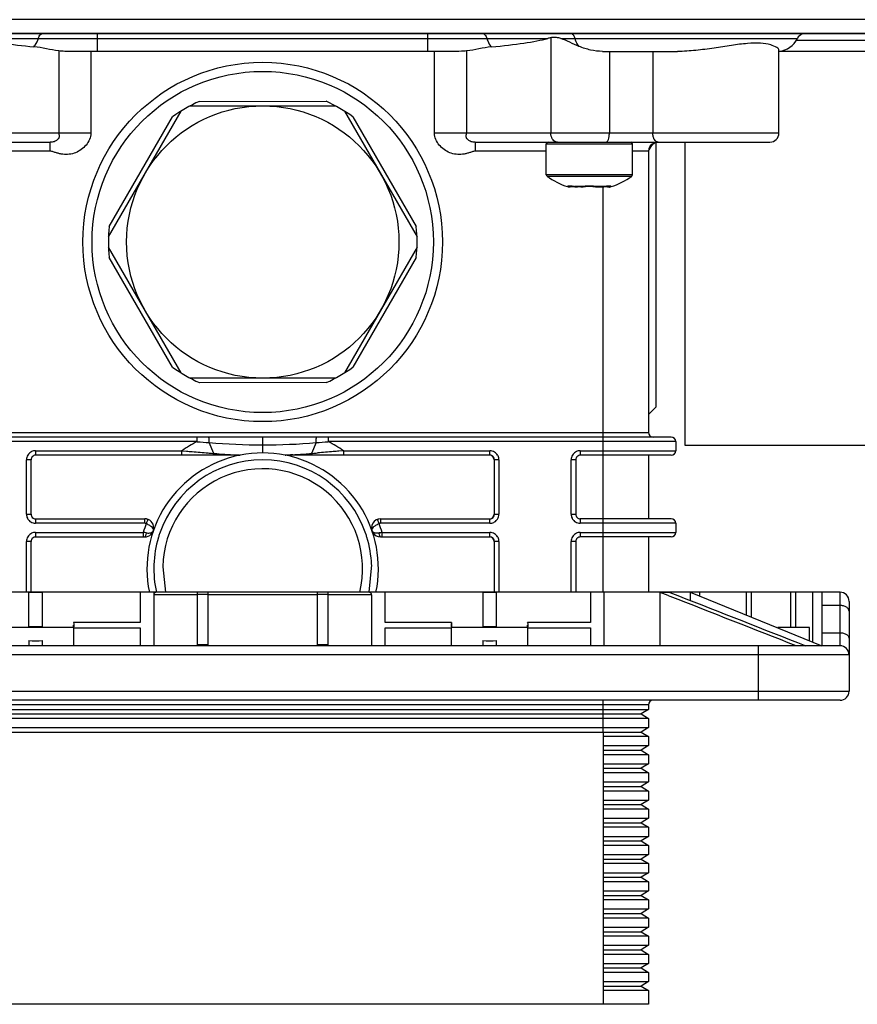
# Model space of a CAD drawing. Header units: millimetres. Extents: x -153 to 753, y 50 to 636.
# Tile 2 of 30: x -106 to -14, y 106 to 215. Entities that reach past the tile are written whole.
import ezdxf

# ---------------------------------------------------------------- set-up
doc = ezdxf.new("R2010")
doc.units = ezdxf.units.MM
doc.header["$LTSCALE"] = 23.1
doc.layers.get('0').update_dxf_attribs({"linetype": 'CONTINUOUS'})

msp = doc.modelspace()

# ---------------------------------------------------------------- linework, layer by layer
at = {"color": 7, "linetype": 'CONTINUOUS'}
for p, q in [((256.77, 214.88), (-153.23, 214.88)), ((-153.23, 213.38), (256.77, 213.38)), ((253.89, 213.3), (-150.35, 213.3)), ((-104.36, 213.38), (-104.36, 213.3)), ((-97.11, 213.38), (-97.11, 213.3)), ((-84.85, 213.38), (-84.85, 213.3)), ((-73.61, 213.38), (-73.61, 213.3)), ((-61.35, 213.38), (-61.35, 213.3)), ((-54.1, 213.38), (-54.1, 213.3)), ((-38.86, 213.38), (-38.86, 213.3)), ((-19.35, 213.38), (-19.35, 213.3)), ((-20.45, 212.62), (-7, 212.62)), ((-58.14, 211.38), (-100.25, 211.38)), ((-41.78, 211.38), (-33.51, 211.38)), ((-22.35, 202.38), (-22.35, 211.54)), ((-87.21, 205.38), (-71.21, 205.38)), ((-86.2, 205.87), (-72.24, 205.88)), ((-96.2, 190.95), (-88.2, 204.8)), ((-96.13, 192.08), (-89.15, 204.17)), ((-70.22, 204.8), (-62.22, 190.95)), ((-69.29, 204.17), (-62.3, 192.08)), ((-135.1, 201.38), (-102.62, 201.38)), ((-55.82, 201.38), (-23.35, 201.38)), ((-47.98, 197.78), (-47.98, 201.18)), ((-38.48, 197.78), (-38.48, 201.18)), ((-36.64, 200.52), (-36.44, 200.92)), ((-36.44, 200.92), (-36.19, 201.2)), ((-36.19, 201.2), (-36.01, 201.32)), ((-35.92, 201.34), (-35.93, 172.18)), ((-32.72, 201.38), (-32.72, 167.98)), ((-36.72, 200.38), (-36.72, 169.38)), ((-45.35, 196.44), (-45.35, 196.44)), ((-45.17, 196.51), (-45, 196.5)), ((-45, 196.5), (-44.82, 196.47)), ((-44.82, 196.47), (-44.55, 196.44)), ((-44.19, 196.44), (-44.14, 196.44)), ((-44.14, 196.44), (-44.08, 196.44)), ((-44.08, 196.44), (-43.9, 196.47)), ((-43.9, 196.47), (-43.66, 196.51)), ((-43.9, 196.47), (-43.9, 196.47)), ((-43.66, 196.51), (-43.28, 196.53)), ((-43.28, 196.53), (-42.87, 196.51)), ((-42.87, 196.51), (-42.56, 196.47)), ((-42.56, 196.47), (-42.38, 196.44)), ((-42.56, 196.47), (-42.56, 196.47)), ((-42.38, 196.44), (-42.38, 196.44)), ((-42.17, 196.44), (-41.96, 196.44)), ((-41.96, 196.44), (-41.92, 196.44)), ((-41.92, 196.44), (-41.63, 196.47)), ((-41.11, 196.44), (-41.11, 196.44)), ((-41.05, 196.53), (-41.03, 196.53)), ((-88.2, 175.95), (-96.2, 189.8)), ((-62.22, 189.8), (-70.22, 175.95)), ((-89.15, 176.58), (-96.13, 188.67)), ((-62.3, 188.67), (-69.28, 176.58)), ((-71.21, 175.38), (-87.21, 175.38)), ((-72.23, 174.88), (-86.2, 174.87)), ((-35.93, 172.18), (-36.73, 171.38)), ((-34.22, 168.88), (-124.22, 168.88)), ((-33.72, 168.38), (-33.72, 167.38)), ((-32.72, 167.98), (5.28, 167.98)), ((-104.74, 166.38), (-104.74, 160.38)), ((-81.78, 166.88), (-104.24, 166.88)), ((-54.2, 166.88), (-76.66, 166.88)), ((-53.7, 160.38), (-53.7, 166.38)), ((-44.74, 166.38), (-44.74, 160.38)), ((-34.22, 166.88), (-44.24, 166.88)), ((-36.72, 166.88), (-36.72, 159.88)), ((-104.24, 159.88), (-92.21, 159.88)), ((-91.87, 159.81), (-92.21, 159.88)), ((-66.23, 159.88), (-66.57, 159.81)), ((-66.23, 159.88), (-54.2, 159.88)), ((-34.22, 159.88), (-44.24, 159.88)), ((-33.72, 159.38), (-33.72, 158.38)), ((-104.74, 157.38), (-104.74, 151.78)), ((-104.24, 157.88), (-92.21, 157.88)), ((-66.23, 157.88), (-54.2, 157.88)), ((-53.7, 151.78), (-53.7, 157.38)), ((-44.74, 157.38), (-44.74, 151.78)), ((-34.22, 157.88), (-44.24, 157.88)), ((-36.72, 157.88), (-36.72, 151.78)), ((-90.22, 154.6), (-89.91, 151.78)), ((-67.23, 154.82), (-67.51, 151.78)), ((-15.62, 151.78), (-126.32, 151.78)), ((-104.97, 147.88), (-104.97, 151.78)), ((-103.47, 151.74), (-104.97, 151.74)), ((-103.47, 147.88), (-103.47, 151.78)), ((-92.72, 151.78), (-92.72, 148.46)), ((-91.22, 151.78), (-91.22, 145.88)), ((-86.42, 151.77), (-86.42, 145.98)), ((-86.42, 151.77), (-86.42, 151.77)), ((-85.22, 145.98), (-85.22, 151.77)), ((-73.22, 151.77), (-73.22, 145.98)), ((-73.22, 151.77), (-73.22, 151.77)), ((-72.02, 145.98), (-72.02, 151.77)), ((-67.22, 151.48), (-67.22, 145.88)), ((-65.72, 148.46), (-65.72, 151.78)), ((-54.97, 151.78), (-54.97, 147.96)), ((-53.47, 151.74), (-54.97, 151.74)), ((-53.47, 147.96), (-53.47, 151.78)), ((-43.12, 151.78), (-43.12, 148.46)), ((-41.62, 145.88), (-41.62, 151.78)), ((-35.46, 151.78), (-35.46, 145.88)), ((-35.46, 151.78), (-35.42, 151.76)), ((-34.36, 151.76), (-35.42, 151.76)), ((-34.54, 151.41), (-35.42, 151.76)), ((-34.5, 151.39), (-34.54, 151.41)), ((-34.33, 151.33), (-34.5, 151.39)), ((-34.36, 151.76), (-34.4, 151.78)), ((-32.12, 151.78), (-32.12, 150.88)), ((-32.12, 151.78), (-17.62, 145.88)), ((-17.62, 151.78), (-17.62, 145.88)), ((-14.62, 150.78), (-14.62, 144.9)), ((-100.03, 147.88), (-108.41, 147.88)), ((-103.47, 147.96), (-104.97, 147.96)), ((-92.72, 148.46), (-100.04, 148.46)), ((-100.04, 147.88), (-100.04, 148.15)), ((-100.04, 147.85), (-100.04, 145.88)), ((-100.04, 147.85), (-92.72, 147.85)), ((-92.72, 147.85), (-92.72, 145.88)), ((-58.41, 148.46), (-65.72, 148.46)), ((-65.72, 145.88), (-65.72, 147.85)), ((-65.72, 147.85), (-58.41, 147.85)), ((-58.41, 148.46), (-58.41, 147.88)), ((-50.03, 147.88), (-58.41, 147.88)), ((-58.41, 145.88), (-58.41, 147.85)), ((-53.47, 147.96), (-54.97, 147.96)), ((-43.12, 148.46), (-50.04, 148.46)), ((-50.04, 147.88), (-50.04, 148.15)), ((-50.04, 147.85), (-50.04, 145.88)), ((-50.04, 147.85), (-43.12, 147.85)), ((-43.12, 147.85), (-43.12, 145.88)), ((-18.97, 147.88), (-22.47, 147.88)), ((-18.97, 146.43), (-18.97, 147.88)), ((-15.62, 145.88), (-142.82, 145.88)), ((-104.97, 146.45), (-104.97, 145.88)), ((-103.47, 145.88), (-103.47, 146.45)), ((-85.22, 145.98), (-86.42, 145.98)), ((-72.02, 145.98), (-73.22, 145.98)), ((-54.97, 146.45), (-54.97, 145.88)), ((-53.47, 145.88), (-53.47, 146.45)), ((-20.31, 146.24), (-20.12, 146.16)), ((-20.12, 146.16), (-19.39, 145.88)), ((-14.62, 144.88), (-14.62, 140.88)), ((-15.62, 139.88), (-142.82, 139.88)), ((-36.72, 139.38), (-36.72, 138.88)), ((-121.72, 138.88), (-36.72, 138.88)), ((-36.72, 137.88), (-121.72, 137.88)), ((-120.93, 138.38), (-37.52, 138.38)), ((-36.72, 138.88), (-37.52, 138.38)), ((-37.52, 138.38), (-36.72, 137.88)), ((-36.72, 137.88), (-36.72, 136.88)), ((-121.72, 136.88), (-36.72, 136.88)), ((-36.72, 136.88), (-37.52, 136.38)), ((-120.93, 136.38), (-37.52, 136.38)), ((-41.72, 136.38), (-41.72, 106.38)), ((-36.72, 135.88), (-41.72, 135.88)), ((-37.52, 136.38), (-36.72, 135.88)), ((-36.72, 135.88), (-36.72, 134.88)), ((-41.72, 134.88), (-36.72, 134.88)), ((-36.72, 134.88), (-37.52, 134.38)), ((-41.72, 134.38), (-37.52, 134.38)), ((-36.72, 133.88), (-41.72, 133.88)), ((-37.52, 134.38), (-36.72, 133.88)), ((-36.72, 133.88), (-36.72, 132.88)), ((-41.72, 132.88), (-36.72, 132.88)), ((-41.72, 132.38), (-37.52, 132.38)), ((-36.72, 132.88), (-37.52, 132.38)), ((-37.52, 132.38), (-36.72, 131.88)), ((-36.72, 131.88), (-41.72, 131.88)), ((-36.72, 131.88), (-36.72, 130.88)), ((-41.72, 130.88), (-36.72, 130.88)), ((-41.72, 130.38), (-37.52, 130.38)), ((-36.72, 130.88), (-37.52, 130.38)), ((-37.52, 130.38), (-36.72, 129.88)), ((-36.72, 129.88), (-41.72, 129.88)), ((-36.72, 129.88), (-36.72, 128.88)), ((-41.72, 128.88), (-36.72, 128.88)), ((-41.72, 128.38), (-37.52, 128.38)), ((-36.72, 128.88), (-37.52, 128.38)), ((-37.52, 128.38), (-36.72, 127.88)), ((-36.72, 127.88), (-41.72, 127.88)), ((-36.72, 127.88), (-36.72, 126.88)), ((-41.72, 126.88), (-36.72, 126.88)), ((-41.72, 126.38), (-37.52, 126.38)), ((-36.72, 125.88), (-41.72, 125.88)), ((-36.72, 126.88), (-37.52, 126.38)), ((-37.52, 126.38), (-36.72, 125.88)), ((-36.72, 125.88), (-36.72, 124.88)), ((-41.72, 124.88), (-36.72, 124.88)), ((-36.72, 124.88), (-37.52, 124.38)), ((-41.72, 124.38), (-37.52, 124.38)), ((-36.72, 123.88), (-41.72, 123.88)), ((-37.52, 124.38), (-36.72, 123.88)), ((-36.72, 123.88), (-36.72, 122.88)), ((-41.72, 122.88), (-36.72, 122.88)), ((-36.72, 122.88), (-37.52, 122.38)), ((-41.72, 122.38), (-37.52, 122.38)), ((-36.72, 121.88), (-41.72, 121.88)), ((-37.52, 122.38), (-36.72, 121.88)), ((-36.72, 121.88), (-36.72, 120.88)), ((-41.72, 120.88), (-36.72, 120.88)), ((-36.72, 120.88), (-37.52, 120.38)), ((-41.72, 120.38), (-37.52, 120.38)), ((-36.72, 119.88), (-41.72, 119.88)), ((-37.52, 120.38), (-36.72, 119.88)), ((-36.72, 119.88), (-36.72, 118.88)), ((-41.72, 118.88), (-36.72, 118.88)), ((-41.72, 118.38), (-37.52, 118.38)), ((-36.72, 118.88), (-37.52, 118.38)), ((-37.52, 118.38), (-36.72, 117.88)), ((-36.72, 117.88), (-41.72, 117.88)), ((-36.72, 117.88), (-36.72, 116.88)), ((-41.72, 116.88), (-36.72, 116.88)), ((-41.72, 116.38), (-37.52, 116.38)), ((-36.72, 116.88), (-37.52, 116.38)), ((-37.52, 116.38), (-36.72, 115.88)), ((-36.72, 115.88), (-41.72, 115.88)), ((-36.72, 115.88), (-36.72, 114.88)), ((-41.72, 114.88), (-36.72, 114.88)), ((-41.72, 114.38), (-37.52, 114.38)), ((-36.72, 114.88), (-37.52, 114.38)), ((-37.52, 114.38), (-36.72, 113.88)), ((-36.72, 113.88), (-41.72, 113.88)), ((-41.72, 112.88), (-36.72, 112.88)), ((-36.72, 112.88), (-37.52, 112.38)), ((-36.72, 113.88), (-36.72, 112.88)), ((-41.72, 112.38), (-37.52, 112.38)), ((-36.72, 111.88), (-41.72, 111.88)), ((-37.52, 112.38), (-36.72, 111.88)), ((-36.72, 111.88), (-36.72, 110.88)), ((-41.72, 110.88), (-36.72, 110.88)), ((-36.72, 110.88), (-37.52, 110.38)), ((-41.72, 110.38), (-37.52, 110.38)), ((-36.72, 109.88), (-41.72, 109.88)), ((-37.52, 110.38), (-36.72, 109.88)), ((-36.72, 109.88), (-36.72, 108.88)), ((-41.72, 108.88), (-36.72, 108.88)), ((-36.72, 108.88), (-37.52, 108.38)), ((-41.72, 108.38), (-37.52, 108.38)), ((-36.72, 107.88), (-41.72, 107.88)), ((-37.52, 108.38), (-36.72, 107.88)), ((-36.72, 107.88), (-36.72, 106.38)), ((-36.72, 106.38), (-121.72, 106.38))]:
    msp.add_line(p, q, dxfattribs=at)
at = {"color": 9, "linetype": 'CONTINUOUS'}
for p, q in [((-110.44, 212.8), (-47.83, 212.8)), ((-97.45, 213.3), (-97.45, 211.38)), ((-61.01, 211.38), (-61.01, 213.3)), ((-48.48, 213.38), (-48.48, 213.3)), ((-47.47, 212.89), (-47.47, 202.38)), ((-46.36, 212.8), (-20.32, 212.8)), ((-44.48, 213.38), (-44.48, 213.3)), ((-101.69, 211.43), (-101.69, 202.38)), ((-98.15, 211.38), (-98.15, 202.38)), ((-60.29, 202.38), (-60.29, 211.38)), ((-56.75, 211.43), (-56.75, 202.38)), ((-41.03, 211.38), (-41.03, 202.38)), ((-36.25, 211.38), (-36.25, 202.38)), ((-22.35, 211.42), (-5.14, 211.42)), ((-98.15, 202.38), (-136.09, 202.38)), ((-22.35, 202.38), (-60.29, 202.38)), ((-102.64, 200.38), (-102.64, 201.38)), ((-55.8, 201.38), (-55.8, 200.38)), ((-47.98, 201.18), (-38.49, 201.18)), ((-102.64, 200.38), (-110.46, 200.38)), ((-47.98, 200.38), (-55.8, 200.38)), ((-36.72, 200.38), (-38.48, 200.38)), ((-38.48, 197.78), (-47.97, 197.78)), ((-38.56, 197.61), (-47.9, 197.61)), ((-45.58, 196.48), (-45.63, 196.48)), ((-43.97, 196.48), (-44.84, 196.48)), ((-44.54, 196.44), (-44.54, 196.44)), ((-41.62, 196.48), (-42.49, 196.48)), ((-42.43, 196.47), (-42.49, 196.48)), ((-41.92, 196.44), (-41.92, 196.44)), ((-41.72, 151.78), (-41.72, 196.44)), ((-40.83, 196.48), (-40.88, 196.48)), ((-121.72, 169.38), (-36.72, 169.38)), ((-86.43, 168.38), (-124.72, 168.38)), ((-86.43, 168.38), (-86.43, 168.88)), ((-84.61, 167.08), (-85.11, 168.28)), ((-79.22, 167.13), (-79.22, 168.88)), ((-73.32, 168.28), (-73.83, 167.08)), ((-72, 168.88), (-72, 168.38)), ((-33.72, 168.38), (-72, 168.38)), ((-104.24, 167.38), (-104.24, 166.88)), ((-104.24, 167.38), (-88.11, 167.38)), ((-88.11, 166.88), (-88.11, 167.38)), ((-88.11, 167.38), (-87.6, 167.33)), ((-70.33, 167.38), (-70.84, 167.33)), ((-70.33, 167.38), (-70.33, 166.88)), ((-70.33, 167.38), (-54.2, 167.38)), ((-54.2, 166.88), (-54.2, 167.38)), ((-44.24, 167.38), (-44.24, 166.88)), ((-44.24, 167.38), (-33.72, 167.38)), ((-105.24, 160.38), (-105.24, 166.38)), ((-104.74, 166.38), (-105.24, 166.38)), ((-84.71, 167.08), (-84.61, 167.08)), ((-73.72, 167.08), (-73.83, 167.08)), ((-53.2, 166.38), (-53.7, 166.38)), ((-53.2, 166.38), (-53.2, 160.38)), ((-45.24, 160.38), (-45.24, 166.38)), ((-44.74, 166.38), (-45.24, 166.38)), ((-105.24, 160.38), (-104.74, 160.38)), ((-104.24, 159.88), (-104.24, 159.38)), ((-92.21, 159.38), (-92.21, 159.87)), ((-66.4, 159.35), (-66.57, 159.81)), ((-66.23, 159.88), (-66.23, 159.38)), ((-54.2, 159.38), (-54.2, 159.88)), ((-53.7, 160.38), (-53.2, 160.38)), ((-45.24, 160.38), (-44.74, 160.38)), ((-44.24, 159.88), (-44.24, 159.38)), ((-92.21, 159.38), (-104.24, 159.38)), ((-92.02, 159.41), (-92.04, 159.35)), ((-92, 159.47), (-92.02, 159.41)), ((-54.2, 159.38), (-66.23, 159.38)), ((-33.72, 159.38), (-44.24, 159.38)), ((-105.24, 151.78), (-105.24, 157.38)), ((-104.74, 157.38), (-105.24, 157.38)), ((-104.24, 158.38), (-104.24, 157.88)), ((-104.24, 158.38), (-92.37, 158.38)), ((-92.37, 158.38), (-92.37, 157.88)), ((-66.06, 157.88), (-66.06, 158.38)), ((-66.06, 158.38), (-54.2, 158.38)), ((-54.2, 157.88), (-54.2, 158.38)), ((-53.2, 157.38), (-53.7, 157.38)), ((-53.2, 157.38), (-53.2, 151.78)), ((-45.24, 151.78), (-45.24, 157.38)), ((-44.74, 157.38), (-45.24, 157.38)), ((-44.24, 158.38), (-44.24, 157.88)), ((-44.24, 158.38), (-33.72, 158.38)), ((-86.42, 151.48), (-91.22, 151.48)), ((-85.22, 151.53), (-86.42, 151.53)), ((-73.22, 151.48), (-85.22, 151.48)), ((-72.02, 151.53), (-73.22, 151.53)), ((-67.22, 151.48), (-72.02, 151.48)), ((-31.12, 151.78), (-31.12, 151.37)), ((-25.93, 149.26), (-25.93, 151.78)), ((-25.41, 151.78), (-25.41, 149.05)), ((-21.04, 147.88), (-21.04, 151.78)), ((-20.52, 151.78), (-20.52, 147.88)), ((-18.62, 146.28), (-18.62, 151.78)), ((-15.62, 145.88), (-15.62, 151.78)), ((-15.62, 150.33), (-17.62, 150.33)), ((-17.62, 147.32), (-15.62, 147.32)), ((-24.62, 139.88), (-24.62, 145.88)), ((-14.62, 144.88), (-143.82, 144.88)), ((-143.82, 140.88), (-14.62, 140.88)), ((-36.72, 139.38), (-121.72, 139.38)), ((-41.72, 136.38), (-41.72, 139.88))]:
    msp.add_line(p, q, dxfattribs=at)
at = {"color": 7, "linetype": 'CONTINUOUS'}
for points in [[(-45.45, 196.52), (-45.45, 196.52), (-45.4, 196.53), (-45.3, 196.52), (-45.17, 196.51)], [(-45.45, 196.53), (-45.45, 196.52), (-45.44, 196.53)], [(-42.38, 196.44), (-42.33, 196.44), (-42.17, 196.44)], [(-41.63, 196.47), (-41.47, 196.49), (-41.29, 196.51)], [(-41.29, 196.51), (-41.15, 196.52), (-41.05, 196.53)]]:
    msp.add_lwpolyline(points, dxfattribs=at)
for centre, radius in [((-79.22, 190.38), 19.8), ((-79.22, 190.38), 18.8), ((-79.21, 190.38), 15)]:
    msp.add_circle(centre, radius, dxfattribs=at)
for centre, radius, start, end in [((-22.58, 213.88), 2.5, 275.9993, 334.6231), ((-19.42, 212.38), 1, 111.8236, 154.6231), ((-79.21, 190.38), 17, 114.2581, 125.7587), ((-79.21, 190.38), 17, 54.2582, 65.7586), ((-23.35, 202.38), 1, 270, 360), ((-47.78, 201.18), 0.2, 90, 180), ((-38.68, 201.18), 0.2, 0, 90), ((-35.72, 200.38), 1, 109.2857, 180), ((-47.78, 197.78), 0.2, 180, 234.3147), ((-43.23, 204.11), 8, 234.3148, 252.5289), ((-43.23, 204.11), 8, 287.4712, 305.6853), ((-38.68, 197.78), 0.2, 305.6853, 360), ((-45.33, 197.44), 1, 252.5288, 268.6668), ((-45.36, 197.03), 0.59, 257.028, 259.8936), ((-45.35, 197.1), 0.662, 259.8785, 262.1), ((-41.13, 197.44), 1, 271.3332, 287.4712), ((-79.21, 190.38), 17, 174.2581, 185.7587), ((-79.21, 190.38), 17, 354.2582, 5.7585), ((-79.21, 190.38), 17, 234.2581, 245.7586), ((-79.21, 190.38), 17, 294.2581, 305.7585), ((-36.22, 169.38), 0.5, 180, 270), ((-34.22, 168.38), 0.5, 0, 90), ((-79.22, 154.38), 12.75, 78.8477, 101.1431), ((-34.22, 167.38), 0.5, 270, 360), ((-104.24, 166.38), 0.5, 89.9966, 179.9967), ((-79.22, 154.38), 12.75, 101.5773, 191.7664), ((-79.22, 154.38), 11.99, 18.7441, 161.2551), ((-81.78, 167.38), 0.5, 270, 281.1476), ((-76.66, 167.38), 0.5, 258.8523, 270), ((-79.22, 154.38), 12.75, 348.2336, 78.4227), ((-54.2, 166.38), 0.5, 0.0034, 90.0035), ((-44.24, 166.38), 0.5, 89.9966, 179.9967), ((-79.22, 154.39), 11, 346.2633, 178.9175), ((-104.24, 160.38), 0.5, 180.0033, 270.0034), ((-92.21, 158.88), 1, 270.0016, 90), ((-66.23, 158.88), 1, 90, 270.0016), ((-54.2, 160.38), 0.5, 269.9965, 359.9966), ((-44.24, 160.38), 0.5, 180.0033, 270.0034), ((-34.22, 159.38), 0.5, 0, 90), ((-104.24, 157.38), 0.5, 89.9966, 179.9967), ((-107.56, 53.89), 105.59, 81.5595, 81.7301), ((-79.22, 154.38), 11.99, 163.2501, 192.5521), ((-79.25, 154.39), 11.96, 161.2459, 163.244), ((-79.19, 154.39), 11.96, 16.7561, 18.7535), ((-79.25, 154.38), 12.03, 2.121, 16.728), ((-50.84, 53.76), 105.71, 98.2775, 98.448), ((-54.2, 157.38), 0.5, 0.0034, 90.0035), ((-44.24, 157.38), 0.5, 89.9966, 179.9967), ((-34.22, 158.38), 0.5, 270, 360), ((-90.92, 151.48), 0.3, 90.0027, 180), ((-67.52, 151.48), 0.3, 0, 90.0027), ((-15.62, 150.78), 1, 0, 90), ((-15.62, 144.88), 1, 0, 90), ((-15.62, 140.88), 1, 270, 360), ((-36.22, 139.38), 0.5, 90, 180)]:
    msp.add_arc(centre, radius, start, end, dxfattribs=at)
at = {"color": 9, "linetype": 'CONTINUOUS'}
for centre, radius, start, end in [((-46.18, 187.08), 9.49, 81.9014, 82.5743), ((-43.52, 194.1), 2.42, 99.0588, 100.6331), ((-43.23, 191.2), 5.34, 88.721, 91.2143), ((-43.23, 191.38), 5.16, 87.4502, 88.7266), ((-43.2, 191.97), 4.57, 84.7173, 87.492), ((-42.1, 199.11), 2.67, 270.7826, 272.3582), ((-42.07, 198.32), 1.88, 272.3573, 274.6431), ((-40.28, 187.07), 9.5, 97.4367, 98.0983), ((-40.45, 188.36), 8.21, 96.7113, 97.4407), ((-41.14, 197.32), 0.889, 276.1247, 277.9363), ((-79.22, 154.38), 15.75, 117.266, 124.3713), ((-67.44, 410.51), 242.88, 265.5138, 265.8262), ((-79.25, 236.89), 68.86, 265.1163, 270.0266), ((-79.21, 237.35), 69.33, 269.9896, 274.8674), ((-90.99, 410.4), 242.77, 274.1736, 274.4862), ((-79.22, 154.38), 15.75, 55.6287, 62.734), ((-104.24, 166.38), 1, 115.4421, 121.9373), ((-69.75, 353.89), 187.4, 265.2568, 265.4194), ((-88.63, 353.22), 186.73, 274.5797, 274.743), ((-54.2, 166.37), 1, 58.0834, 89.9375), ((-44.24, 166.38), 1, 115.4421, 121.9373), ((-104.24, 166.37), 1, 148.0785, 179.9337), ((-79.5, 223.37), 56.52, 264.8162, 265.2165), ((-79.18, 227.72), 60.88, 265.2603, 266.8133), ((-79.28, 228.03), 61.19, 273.1867, 274.7341), ((-78.48, 218.09), 51.23, 274.7661, 275.2082), ((-54.2, 166.38), 1, 25.4444, 31.9382), ((-44.24, 166.37), 1, 148.0785, 179.9337), ((-104.24, 160.38), 1, 205.4444, 211.9383), ((-104.24, 160.38), 1, 238.0834, 269.9375), ((-54.2, 160.38), 1, 295.4421, 301.9373), ((-54.2, 160.38), 1, 328.0785, 359.9337), ((-44.24, 160.38), 1, 205.4444, 211.9383), ((-44.24, 160.38), 1, 238.0834, 269.9375), ((-79.22, 154.38), 13.75, 158.8131, 163.0876), ((-92.21, 158.88), 0.5, 69.8549, 90), ((-66.23, 158.88), 0.5, 90, 110.1451), ((-79.22, 154.38), 13.75, 16.9124, 21.1869), ((-104.24, 157.37), 1, 148.0785, 179.9337), ((-104.24, 157.38), 1, 115.4421, 121.9373), ((-91.82, 159.87), 1.56, 261.0416, 268.1948), ((-66.62, 159.9), 1.59, 275.3875, 278.922), ((-64.89, 158.37), 1.48, 181.59, 184.1506), ((-54.2, 157.37), 1, 58.0834, 89.9375), ((-54.2, 157.38), 1, 25.4444, 31.9382), ((-44.24, 157.37), 1, 148.0785, 179.9337), ((-44.24, 157.38), 1, 115.4421, 121.9373)]:
    msp.add_arc(centre, radius, start, end, dxfattribs=at)
at = {"color": 7, "linetype": 'CONTINUOUS'}
for centre, major_axis, ratio, start_param, end_param in [((-92.14, 213.88), (20.25, 0), 0.123476, -2.698682, -2.221681), ((-66.18, 213.88), (20.32, 0), 0.123038, -0.929888, -0.442911), ((-40.48, 212.38), (8.13, 0), 0.123038, 2.606102, 2.698682), ((-104.22, 166.38), (0.5, 0), 0.999962, 1.570796, 3.141593), ((-54.22, 166.38), (0.5, 0), 0.999962, 0, 1.570796), ((-44.22, 166.38), (0.5, 0), 0.999962, 1.570796, 3.141593), ((-104.22, 160.38), (0.5, 0), 0.999962, -3.141593, -1.570796), ((-54.22, 160.38), (0.5, 0), 0.999962, -1.570796, 0), ((-44.22, 160.38), (0.5, 0), 0.999962, -3.141593, -1.570796), ((-104.22, 157.38), (0.5, 0), 0.999962, 1.570796, 3.141593), ((-54.22, 157.38), (0.5, 0), 0.999962, 0, 1.570796), ((-44.22, 157.38), (0.5, 0), 0.999962, 1.570796, 3.141593), ((-104.22, 148.15), (4.25, 0), 0.406897, 6.121449, 6.460671), ((-54.22, 148.15), (4.25, 0), 0.406897, 2.964279, 3.303501), ((-54.22, 148.15), (4.25, 0), 0.406897, 6.121449, 6.460671), ((-104.22, 148.15), (4.25, 0), 0.406897, -1.74811, -1.393311), ((-54.22, 148.15), (4.25, 0), 0.406897, -1.74811, -1.393311)]:
    msp.add_ellipse(centre, major_axis=major_axis, ratio=ratio, start_param=start_param, end_param=end_param, dxfattribs=at)
at = {"color": 9, "linetype": 'CONTINUOUS'}
for points, knots in [([(-104.41, 211.89), (-104.36, 211.95), (-104.15, 212.23), (-104.01, 212.55), (-103.93, 212.8)], [0, 0, 0, 0, 0.233531, 1, 1, 1, 1]), ([(-103.93, 212.8), (-103.92, 212.86), (-103.85, 213.05), (-103.72, 213.23), (-103.59, 213.3)], [0, 0, 0, 0, 0.280393, 1, 1, 1, 1]), ([(-54.87, 213.3), (-54.83, 213.28), (-54.67, 213.15), (-54.57, 212.96), (-54.53, 212.8)], [0, 0, 0, 0, 0.22258, 1, 1, 1, 1]), ([(-54.53, 212.8), (-54.5, 212.71), (-54.38, 212.38), (-54.2, 212.07), (-54.03, 211.87)], [0, 0, 0, 0, 0.267156, 1, 1, 1, 1]), ([(-44.92, 213.06), (-44.93, 213.08), (-44.98, 213.15), (-45.04, 213.22), (-45.09, 213.26)], [0, 0, 0, 0, 0.26431, 1, 1, 1, 1]), ([(-44.81, 212.8), (-44.82, 212.83), (-44.85, 212.92), (-44.89, 213), (-44.92, 213.06)], [0, 0, 0, 0, 0.259655, 1, 1, 1, 1]), ([(-44.37, 211.93), (-44.42, 211.99), (-44.61, 212.26), (-44.74, 212.56), (-44.81, 212.8)], [0, 0, 0, 0, 0.23469, 1, 1, 1, 1]), ([(-98.15, 202.38), (-98.15, 202.14), (-98.26, 201.66), (-98.65, 201.04), (-99.18, 200.54), (-99.81, 200.19), (-100.52, 200.01), (-101.12, 200.02), (-101.59, 200.1), (-101.94, 200.2), (-102.28, 200.31), (-102.52, 200.38), (-102.64, 200.38)], [0, 0, 0, 0, 0.124537, 0.249471, 0.374494, 0.499513, 0.624532, 0.749584, 0.812226, 0.874876, 0.937537, 1, 1, 1, 1]), ([(-101.69, 202.38), (-101.69, 202.33), (-101.66, 202.24), (-101.6, 202.07), (-101.64, 201.86), (-101.78, 201.68), (-101.95, 201.53), (-102.23, 201.4), (-102.47, 201.38), (-102.61, 201.38)], [0, 0, 0, 0, 0.082985, 0.164662, 0.333572, 0.440673, 0.573656, 0.746393, 1, 1, 1, 1]), ([(-55.8, 200.38), (-55.92, 200.38), (-56.16, 200.31), (-56.5, 200.2), (-56.84, 200.1), (-57.32, 200.02), (-57.92, 200.01), (-58.63, 200.19), (-59.26, 200.54), (-59.79, 201.04), (-60.18, 201.66), (-60.29, 202.14), (-60.29, 202.38)], [0, 0, 0, 0, 0.062463, 0.125124, 0.187774, 0.250416, 0.375468, 0.500487, 0.625506, 0.750529, 0.875463, 1, 1, 1, 1]), ([(-55.83, 201.38), (-55.97, 201.38), (-56.21, 201.4), (-56.49, 201.53), (-56.66, 201.68), (-56.8, 201.86), (-56.84, 202.07), (-56.78, 202.24), (-56.75, 202.33), (-56.75, 202.38)], [0, 0, 0, 0, 0.253623, 0.426353, 0.559331, 0.666428, 0.835334, 0.917014, 1, 1, 1, 1]), ([(-46.92, 201.4), (-47.09, 201.45), (-47.39, 201.76), (-47.47, 202.16), (-47.47, 202.38)], [0, 0, 0, 0, 0.451657, 1, 1, 1, 1]), ([(-41.4, 201.38), (-41.34, 201.38), (-41.26, 201.44), (-41.19, 201.55), (-41.11, 201.73), (-41.05, 202.01), (-41.03, 202.25), (-41.03, 202.38)], [0, 0, 0, 0, 0.141863, 0.241426, 0.362434, 0.659154, 1, 1, 1, 1]), ([(-35.66, 201.38), (-35.74, 201.38), (-35.92, 201.44), (-36.1, 201.68), (-36.22, 202), (-36.25, 202.25), (-36.25, 202.38)], [0, 0, 0, 0, 0.188661, 0.417845, 0.69438, 1, 1, 1, 1]), ([(-45.52, 196.54), (-45.53, 196.54), (-45.56, 196.54), (-45.59, 196.53), (-45.61, 196.51), (-45.6, 196.5), (-45.6, 196.5)], [0, 0, 0, 0, 0.428298, 0.701097, 0.843755, 1, 1, 1, 1]), ([(-45.25, 196.53), (-45.27, 196.53), (-45.36, 196.54), (-45.45, 196.54), (-45.52, 196.54)], [0, 0, 0, 0, 0.304553, 1, 1, 1, 1]), ([(-45.44, 196.44), (-45.43, 196.44), (-45.4, 196.44), (-45.37, 196.44), (-45.35, 196.44)], [0, 0, 0, 0, 0.424326, 1, 1, 1, 1]), ([(-44.95, 196.5), (-44.98, 196.5), (-45.07, 196.51), (-45.17, 196.52), (-45.25, 196.53)], [0, 0, 0, 0, 0.268332, 1, 1, 1, 1]), ([(-44.82, 196.47), (-44.83, 196.47), (-44.83, 196.48), (-44.84, 196.48), (-44.84, 196.48)], [0, 0, 0, 0, 0.482861, 1, 1, 1, 1]), ([(-43.97, 196.48), (-43.98, 196.48), (-44.02, 196.47), (-44.05, 196.46), (-44.08, 196.45)], [0, 0, 0, 0, 0.275285, 1, 1, 1, 1]), ([(-43.34, 196.54), (-43.39, 196.54), (-43.58, 196.53), (-43.77, 196.51), (-43.9, 196.49)], [0, 0, 0, 0, 0.269616, 1, 1, 1, 1]), ([(-42.49, 196.48), (-42.51, 196.49), (-42.61, 196.5), (-42.7, 196.51), (-42.77, 196.52)], [0, 0, 0, 0, 0.229288, 1, 1, 1, 1]), ([(-42.33, 196.44), (-42.34, 196.44), (-42.37, 196.45), (-42.41, 196.46), (-42.43, 196.47)], [0, 0, 0, 0, 0.218019, 1, 1, 1, 1]), ([(-42.17, 196.44), (-42.19, 196.44), (-42.22, 196.44), (-42.26, 196.44), (-42.29, 196.44)], [0, 0, 0, 0, 0.281931, 1, 1, 1, 1]), ([(-41.63, 196.47), (-41.63, 196.47), (-41.63, 196.48), (-41.62, 196.48), (-41.62, 196.48)], [0, 0, 0, 0, 0.482303, 1, 1, 1, 1]), ([(-41.22, 196.53), (-41.23, 196.53), (-41.3, 196.52), (-41.36, 196.52), (-41.41, 196.51)], [0, 0, 0, 0, 0.235633, 1, 1, 1, 1]), ([(-40.88, 196.48), (-40.87, 196.49), (-40.86, 196.49), (-40.85, 196.52), (-40.87, 196.53), (-40.93, 196.54), (-41.05, 196.54), (-41.16, 196.53), (-41.22, 196.53)], [0, 0, 0, 0, 0.072887, 0.111079, 0.156655, 0.241565, 0.54127, 1, 1, 1, 1]), ([(-41.2, 196.52), (-41.19, 196.51), (-41.16, 196.47), (-41.1, 196.45), (-41.06, 196.44)], [0, 0, 0, 0, 0.263847, 1, 1, 1, 1]), ([(-41.1, 196.44), (-41.1, 196.44), (-41.08, 196.44), (-41.07, 196.44), (-41.05, 196.44)], [0, 0, 0, 0, 0.085963, 1, 1, 1, 1]), ([(-85.11, 168.28), (-85.11, 168.34), (-85.11, 168.47), (-85.12, 168.63), (-85.13, 168.75), (-85.14, 168.82), (-85.14, 168.85), (-85.15, 168.88), (-85.16, 168.88)], [0, 0, 0, 0, 0.312601, 0.645066, 0.790555, 0.903776, 0.972822, 1, 1, 1, 1]), ([(-73.32, 168.28), (-73.33, 168.35), (-73.33, 168.48), (-73.32, 168.65), (-73.31, 168.77), (-73.3, 168.83), (-73.3, 168.86), (-73.29, 168.88), (-73.28, 168.88)], [0, 0, 0, 0, 0.344423, 0.687718, 0.822927, 0.920948, 0.977808, 1, 1, 1, 1]), ([(-87.6, 167.33), (-87.4, 167.31), (-86.61, 167.24), (-85.83, 167.18), (-85.24, 167.13)], [0, 0, 0, 0, 0.254288, 1, 1, 1, 1]), ([(-70.84, 167.33), (-71.04, 167.31), (-71.82, 167.24), (-72.61, 167.18), (-73.19, 167.13)], [0, 0, 0, 0, 0.25428, 1, 1, 1, 1]), ([(-84.61, 167.08), (-84.62, 167.02), (-84.64, 166.95), (-84.7, 166.88), (-84.73, 166.88)], [0, 0, 0, 0, 0.649918, 1, 1, 1, 1]), ([(-82.57, 166.93), (-82.47, 166.92), (-82.18, 166.91), (-81.89, 166.89), (-81.69, 166.89)], [0, 0, 0, 0, 0.321841, 1, 1, 1, 1]), ([(-75.88, 166.93), (-76.06, 166.92), (-76.35, 166.9), (-76.64, 166.89), (-76.75, 166.89)], [0, 0, 0, 0, 0.619022, 1, 1, 1, 1]), ([(-73.71, 166.88), (-73.74, 166.88), (-73.8, 166.95), (-73.82, 167.02), (-73.83, 167.08)], [0, 0, 0, 0, 0.349986, 1, 1, 1, 1]), ([(-91.87, 159.81), (-91.87, 159.81), (-91.88, 159.81), (-91.87, 159.8), (-91.88, 159.79), (-91.88, 159.78), (-91.89, 159.75), (-91.91, 159.71), (-91.92, 159.66), (-91.95, 159.58), (-91.98, 159.51), (-92, 159.47)], [0, 0, 0, 0, 0.01914, 0.041693, 0.072848, 0.112501, 0.160426, 0.279754, 0.427643, 0.600143, 1, 1, 1, 1]), ([(-92.04, 159.35), (-91.91, 159.3), (-91.69, 159.18), (-91.39, 158.96), (-91.22, 158.68), (-91.27, 158.55)], [0, 0, 0, 0, 0.342886, 0.634987, 1, 1, 1, 1]), ([(-91.87, 158.31), (-91.79, 158.31), (-91.58, 158.31), (-91.32, 158.41), (-91.27, 158.55)], [0, 0, 0, 0, 0.340779, 1, 1, 1, 1]), ([(-67.17, 158.55), (-67.22, 158.68), (-67.05, 158.96), (-66.75, 159.18), (-66.52, 159.3), (-66.4, 159.35)], [0, 0, 0, 0, 0.365035, 0.657146, 1, 1, 1, 1]), ([(-67.17, 158.55), (-67.16, 158.51), (-67.09, 158.42), (-66.93, 158.34), (-66.72, 158.31), (-66.56, 158.31), (-66.47, 158.32)], [0, 0, 0, 0, 0.174249, 0.389216, 0.664409, 1, 1, 1, 1]), ([(-92.06, 158.33), (-92.07, 158.22), (-92.08, 158.07), (-92.14, 157.92), (-92.19, 157.88), (-92.21, 157.88)], [0, 0, 0, 0, 0.657142, 0.87546, 1, 1, 1, 1]), ([(-66.23, 157.88), (-66.24, 157.88), (-66.29, 157.91), (-66.35, 158.04), (-66.36, 158.17), (-66.37, 158.26)], [0, 0, 0, 0, 0.126058, 0.337836, 1, 1, 1, 1]), ([(-14.62, 149.68), (-14.62, 149.77), (-14.69, 149.95), (-14.92, 150.16), (-15.25, 150.3), (-15.5, 150.33), (-15.62, 150.33)], [0, 0, 0, 0, 0.199165, 0.43124, 0.703141, 1, 1, 1, 1]), ([(-15.62, 147.32), (-15.5, 147.32), (-15.25, 147.29), (-14.92, 147.16), (-14.69, 146.95), (-14.62, 146.76), (-14.62, 146.68)], [0, 0, 0, 0, 0.296859, 0.56876, 0.800835, 1, 1, 1, 1])]:
    msp.add_open_spline(points, degree=3, knots=knots, dxfattribs=at)
at = {"color": 7, "linetype": 'CONTINUOUS'}
for points in [[(-47.31, 212.91), (-47.36, 212.91), (-47.42, 212.9), (-47.47, 212.89)], [(-101.69, 211.43), (-102.6, 211.55), (-103.5, 211.8), (-104.41, 211.89)], [(-54.03, 211.87), (-54.95, 211.79), (-55.84, 211.54), (-56.75, 211.43)], [(-45.58, 196.48), (-45.57, 196.48), (-45.55, 196.47), (-45.54, 196.47)], [(-45.54, 196.47), (-45.53, 196.46), (-45.51, 196.46), (-45.49, 196.45)], [(-45.24, 196.46), (-45.27, 196.45), (-45.32, 196.44), (-45.35, 196.44)], [(-45.17, 196.51), (-45.19, 196.49), (-45.21, 196.47), (-45.24, 196.46)], [(-44.39, 196.44), (-44.44, 196.44), (-44.49, 196.44), (-44.54, 196.44)], [(-44.31, 196.44), (-44.34, 196.44), (-44.37, 196.44), (-44.39, 196.44)], [(-41.29, 196.51), (-41.27, 196.49), (-41.25, 196.47), (-41.22, 196.46)], [(-41.22, 196.46), (-41.18, 196.45), (-41.14, 196.44), (-41.1, 196.44)], [(-41.02, 196.44), (-41, 196.45), (-40.98, 196.45), (-40.97, 196.45)], [(-40.97, 196.45), (-40.95, 196.46), (-40.93, 196.46), (-40.92, 196.47)], [(-40.92, 196.47), (-40.91, 196.47), (-40.89, 196.48), (-40.88, 196.48)], [(-34.36, 151.76), (-29.67, 149.92), (-24.99, 148.08), (-20.31, 146.24)], [(-20.45, 145.88), (-25.08, 147.69), (-29.71, 149.51), (-34.33, 151.33)]]:
    msp.add_open_spline(points, degree=3, dxfattribs=at)
for points, knots in [([(-46.36, 212.8), (-46.52, 212.86), (-46.84, 212.92), (-47.16, 212.93), (-47.31, 212.91)], [0, 0, 0, 0, 0.52037, 1, 1, 1, 1]), ([(-44.37, 211.93), (-44.72, 212.07), (-45.38, 212.37), (-46.03, 212.68), (-46.36, 212.8)], [0, 0, 0, 0, 0.51506, 1, 1, 1, 1]), ([(-41.78, 211.38), (-42.22, 211.38), (-43.11, 211.5), (-43.95, 211.76), (-44.37, 211.93)], [0, 0, 0, 0, 0.498272, 1, 1, 1, 1]), ([(-22.35, 211.53), (-22.35, 211.58), (-22.42, 211.7), (-22.71, 211.91), (-23.38, 212.16), (-24.48, 212.32), (-25.93, 212.27), (-27.64, 212.04), (-29.53, 211.73), (-31.5, 211.47), (-32.84, 211.38), (-33.51, 211.38)], [0, 0, 0, 0, 0.012321, 0.032109, 0.096859, 0.194734, 0.323352, 0.477072, 0.647193, 0.824604, 1, 1, 1, 1]), ([(-100.25, 211.38), (-100.51, 211.38), (-100.99, 211.38), (-101.47, 211.41), (-101.69, 211.43)], [0, 0, 0, 0, 0.530568, 1, 1, 1, 1]), ([(-56.75, 211.43), (-56.86, 211.42), (-57.32, 211.38), (-57.78, 211.38), (-58.14, 211.38)], [0, 0, 0, 0, 0.226783, 1, 1, 1, 1]), ([(-44.2, 196.44), (-44.21, 196.44), (-44.25, 196.44), (-44.28, 196.44), (-44.31, 196.44)], [0, 0, 0, 0, 0.223998, 1, 1, 1, 1]), ([(-44.13, 196.44), (-44.13, 196.44), (-44.16, 196.44), (-44.18, 196.44), (-44.2, 196.44)], [0, 0, 0, 0, 0.211889, 1, 1, 1, 1])]:
    msp.add_open_spline(points, degree=3, knots=knots, dxfattribs=at)
at = {"color": 9, "linetype": 'CONTINUOUS'}
for points in [[(-46.76, 201.38), (-46.82, 201.38), (-46.87, 201.38), (-46.92, 201.4)], [(-45.6, 196.5), (-45.59, 196.49), (-45.59, 196.49), (-45.58, 196.48)], [(-45.5, 196.47), (-45.53, 196.47), (-45.55, 196.48), (-45.58, 196.48)], [(-45.36, 196.53), (-45.4, 196.49), (-45.45, 196.48), (-45.5, 196.47)], [(-45.4, 196.44), (-45.41, 196.44), (-45.43, 196.44), (-45.44, 196.44)], [(-45.26, 196.52), (-45.29, 196.48), (-45.34, 196.45), (-45.4, 196.44)], [(-44.54, 196.44), (-44.64, 196.45), (-44.74, 196.47), (-44.84, 196.48)], [(-44.08, 196.45), (-44.1, 196.45), (-44.11, 196.45), (-44.13, 196.44)], [(-44.08, 196.44), (-44.1, 196.44), (-44.11, 196.44), (-44.13, 196.44)], [(-43.9, 196.48), (-43.92, 196.47), (-43.95, 196.47), (-43.97, 196.48)], [(-42.56, 196.48), (-42.54, 196.47), (-42.51, 196.47), (-42.49, 196.48)], [(-42.38, 196.44), (-42.36, 196.44), (-42.35, 196.44), (-42.33, 196.44)], [(-42.29, 196.44), (-42.3, 196.44), (-42.32, 196.44), (-42.33, 196.44)], [(-42.06, 196.44), (-42.1, 196.44), (-42.14, 196.44), (-42.17, 196.44)], [(-41.62, 196.48), (-41.72, 196.47), (-41.82, 196.45), (-41.92, 196.44)], [(-41.1, 196.53), (-41.06, 196.49), (-41.01, 196.48), (-40.95, 196.47)], [(-41.06, 196.44), (-41.05, 196.44), (-41.03, 196.44), (-41.02, 196.44)], [(-40.95, 196.47), (-40.93, 196.47), (-40.9, 196.48), (-40.88, 196.48)], [(-104.77, 167.22), (-104.9, 167.14), (-105.01, 167.03), (-105.09, 166.9)], [(-104.24, 167.38), (-104.39, 167.38), (-104.54, 167.34), (-104.67, 167.28)], [(-53.35, 166.9), (-53.43, 167.03), (-53.54, 167.14), (-53.67, 167.22)], [(-44.77, 167.22), (-44.9, 167.14), (-45.01, 167.03), (-45.09, 166.9)], [(-44.24, 167.38), (-44.39, 167.38), (-44.54, 167.34), (-44.67, 167.28)], [(-53.2, 166.38), (-53.2, 166.52), (-53.23, 166.67), (-53.29, 166.81)], [(-105.24, 160.38), (-105.24, 160.23), (-105.21, 160.08), (-105.14, 159.95)], [(-105.09, 159.85), (-105.01, 159.72), (-104.9, 159.61), (-104.77, 159.53)], [(-53.67, 159.53), (-53.54, 159.61), (-53.43, 159.72), (-53.35, 159.85)], [(-45.24, 160.38), (-45.24, 160.23), (-45.21, 160.08), (-45.14, 159.95)], [(-45.09, 159.85), (-45.01, 159.72), (-44.9, 159.61), (-44.77, 159.53)], [(-54.2, 159.38), (-54.05, 159.38), (-53.9, 159.41), (-53.77, 159.47)], [(-104.77, 158.22), (-104.9, 158.14), (-105.01, 158.03), (-105.09, 157.9)], [(-104.24, 158.38), (-104.39, 158.38), (-104.54, 158.34), (-104.67, 158.28)], [(-53.35, 157.9), (-53.43, 158.03), (-53.54, 158.14), (-53.67, 158.22)], [(-53.2, 157.38), (-53.2, 157.52), (-53.23, 157.67), (-53.29, 157.81)], [(-44.77, 158.22), (-44.9, 158.14), (-45.01, 158.03), (-45.09, 157.9)], [(-44.24, 158.38), (-44.39, 158.38), (-44.54, 158.34), (-44.67, 158.28)]]:
    msp.add_open_spline(points, degree=3, dxfattribs=at)

doc.saveas('drawing.dxf')
